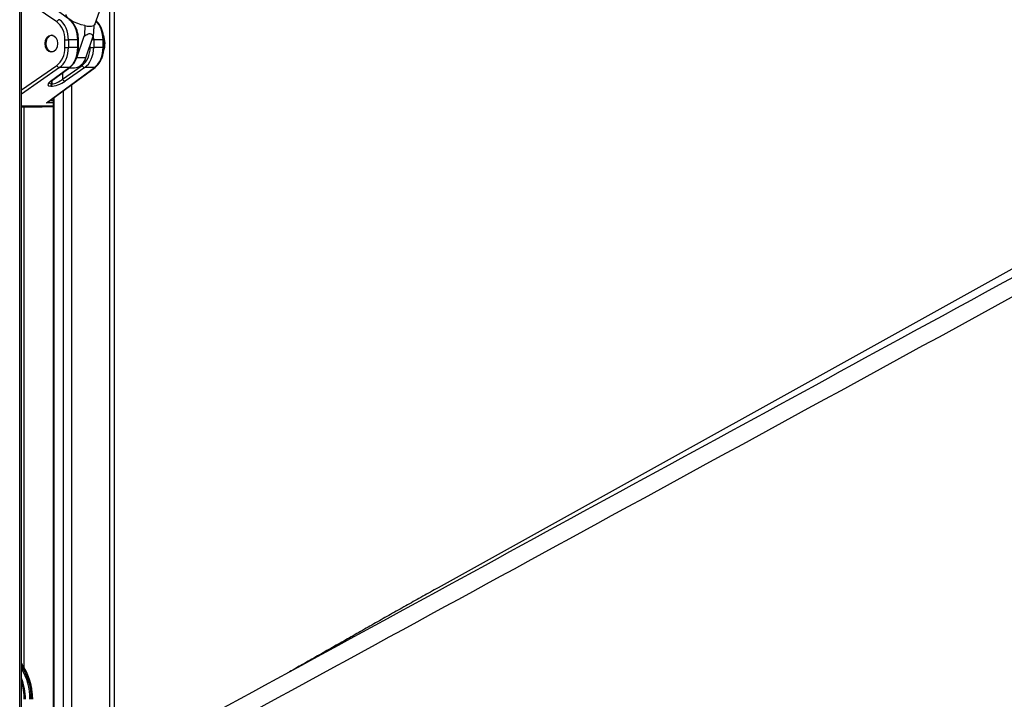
# Model space of a CAD drawing. Header units: millimetres. Extents: x 20 to 19939, y 40 to 15016.
# Tile 37 of 106: x 6850 to 7630, y 6271 to 6810. Entities that reach past the tile are written whole.
import ezdxf

# ---------------------------------------------------------------- set-up
doc = ezdxf.new("R2010")
doc.units = ezdxf.units.MM
doc.header["$LTSCALE"] = 2

msp = doc.modelspace()

# ---------------------------------------------------------------- linework, layer by layer
at = {"color": 8, "linetype": 'Continuous', "lineweight": 25}
for p, q in [((6850.44, 6201.97), (6850.44, 7372.9)), ((6921.84, 6201.97), (6921.84, 6846.44)), ((6896.42, 6793.82), (6897.01, 6793.82)), ((6909.08, 6793.82), (6907.66, 6793.82)), ((6917.04, 6793.82), (6916.45, 6793.82)), ((6897.01, 6787.98), (6896.42, 6787.98)), ((6906.29, 6787.98), (6906.29, 6789.84)), ((6917.04, 6787.98), (6916.45, 6787.98)), ((6851.82, 6754.19), (6879.88, 6773.7)), ((6881.89, 6771.91), (6851.82, 6751.01)), ((6875.77, 6761.56), (6875.77, 6758.96)), ((6875.99, 6758.96), (6875.99, 6761.72)), ((6884.37, 6767.86), (6884.37, 6762.89)), ((6885.18, 6201.97), (6885.18, 6753.78)), ((6891.35, 6758.3), (6891.35, 6201.97)), ((6874.35, 6745.85), (6876.97, 6745.85)), ((6877.4, 6748.08), (6877.4, 6201.97)), ((6851.82, 6741.56), (6876.97, 6741.56)), ((6876.97, 6741.35), (6851.82, 6741.35)), ((6853.72, 6740.9), (6853.72, 6297.2)), ((6868.1, 6740.9), (6876.97, 6741.24)), ((6876.97, 6744.06), (6871.6, 6744.06))]:
    msp.add_line(p, q, dxfattribs=at)
at = {"color": 7, "linetype": 'Continuous', "lineweight": 25}
for p, q in [((6851.82, 6201.97), (6851.82, 7372.9)), ((8941.41, 7337.16), (7181.83, 6359.8)), ((6925.18, 6856.12), (6925.18, 6201.97)), ((6879.88, 6808.11), (6853.02, 6826.78)), ((6910.04, 6806.07), (6917.49, 6827.63)), ((6890.14, 6809.72), (6875.39, 6820.52)), ((6886.26, 6793.82), (6889.05, 6793.82)), ((6886.26, 6787.98), (6886.26, 6793.82)), ((6889.05, 6793.82), (6889.05, 6787.98)), ((6896.42, 6793.82), (6889.05, 6793.82)), ((6895.67, 6779.59), (6901.61, 6796.77)), ((6896.42, 6787.98), (6896.42, 6793.82)), ((6897.01, 6787.98), (6897.01, 6793.82)), ((6902.74, 6779.59), (6908.68, 6796.77)), ((6909.08, 6793.82), (6909.08, 6787.98)), ((6916.45, 6793.82), (6909.08, 6793.82)), ((6916.45, 6787.98), (6916.45, 6793.82)), ((6917.04, 6787.98), (6917.04, 6793.82)), ((6886.26, 6787.98), (6889.05, 6787.98)), ((6896.42, 6787.98), (6889.05, 6787.98)), ((6906.29, 6787.98), (6909.08, 6787.98)), ((6916.45, 6787.98), (6909.08, 6787.98)), ((6902.74, 6779.59), (6895.67, 6779.59)), ((6871.6, 6744.06), (6909.62, 6771.91)), ((6872.9, 6744.79), (6910.16, 6772.08)), ((6874.84, 6761.11), (6889.59, 6771.91)), ((6875.39, 6761.28), (6890.14, 6772.08)), ((6889.59, 6771.91), (6881.89, 6771.91)), ((6884.37, 6762.89), (6899.91, 6773.7)), ((6901.92, 6771.91), (6886.38, 6761.11)), ((6889.66, 6771.73), (6893.85, 6771.73)), ((6909.62, 6771.91), (6901.92, 6771.91)), ((6875.22, 6757.18), (6874.99, 6757.18)), ((6875.77, 6758.96), (6875.99, 6758.96)), ((6876.97, 6747.77), (6876.97, 6201.97)), ((6851.82, 6740.9), (6868.1, 6740.9)), ((6868.12, 6740.9), (6876.97, 6741.24)), ((6860.81, 6271.44), (6860.78, 6272.85))]:
    msp.add_line(p, q, dxfattribs=at)
at = {"color": 7, "linetype": 'Continuous', "lineweight": 25, "flags": 128}
for points in [[(6902.09, 6805.2), (6899.25, 6805.9), (6896.38, 6806.87), (6893.65, 6808.03), (6891.25, 6809.32), (6889.32, 6810.66), (6887.99, 6811.95), (6887.35, 6813.11), (6887.36, 6813.91)], [(6910.04, 6806.07), (6909.97, 6805.9), (6909.16, 6805.2)], [(6876.98, 6784.42), (6876.44, 6784.31), (6874.9, 6784.48), (6873.48, 6785.34), (6872.35, 6786.81), (6871.6, 6788.72), (6871.34, 6790.86), (6871.59, 6793.01), (6872.31, 6794.94), (6873.44, 6796.42)], [(6893.34, 6775.25), (6894.48, 6776.94), (6895.67, 6779.59)]]:
    msp.add_lwpolyline(points, dxfattribs=at)
at = {"color": 7, "linetype": 'Continuous', "lineweight": 25}
for centre, radius, start, end in [((6882.34, 6807.35), 2.58, 100.09956, 163.03156), ((6905.63, 6817.52), 12.82, 253.98684, 286.01316), ((6876.01, 6793.94), 3.57, 74.2398, 136.06175), ((6900.57, 6790.9), 17.48, 339.785, 22.4112), ((6892.65, 6782.05), 10.39, 276.62543, 346.25012), ((6882.34, 6774.45), 2.58, 196.96844, 259.90044), ((6902.37, 6774.45), 2.58, 196.96844, 259.90044), ((6886.83, 6763.65), 2.58, 196.96844, 259.90044), ((6873.58, 6758.86), 2.19, 310.13038, 2.82489), ((6873.8, 6758.86), 2.19, 310.13038, 2.82489), ((6812.89, 6272.53), 47.64, 0.41414, 35.18365), ((6814.02, 6272.27), 44.54, 358.93087, 31.92294)]:
    msp.add_arc(centre, radius, start, end, dxfattribs=at)
at = {"color": 8, "linetype": 'Continuous', "lineweight": 25}
for centre, radius, start, end in [((6889.6, 6808.98), 0.917, 54.32182, 90.61961), ((6889.6, 6772.83), 0.917, 269.38071, 305.66586), ((6909.63, 6772.83), 0.917, 269.38071, 305.66586), ((6874.85, 6762.02), 0.917, 269.37969, 305.70539), ((6815.24, 6272.8), 45.3, 358.27444, 36.13905), ((6814.45, 6272.37), 45.16, 358.81629, 34.14044), ((6810.01, 6271.7), 44.94, 359.65681, 21.48203), ((6809.27, 6271.57), 44.8, 359.82483, 18.19677)]:
    msp.add_arc(centre, radius, start, end, dxfattribs=at)
at = {"color": 7, "linetype": 'Continuous', "lineweight": 25}
for centre, major_axis, ratio, start_param, end_param in [((6876.03, 6793.82), (0, 18), 0.723566, 4.712389, 5.815974), ((6883.99, 6793.82), (0, 18), 0.690648, 4.712389, 5.815974), ((6874.65, 6793.82), (0, 16), 0.725623, 4.712389, 5.815974), ((6874.65, 6787.98), (0, 16), 0.725623, 3.608804, 4.712389), ((6876.03, 6787.98), (0, 18), 0.723566, 3.608804, 4.712389), ((6883.99, 6787.98), (0, 18), 0.690648, 3.608804, 4.712389), ((6894.68, 6787.98), (0, 16), 0.725623, 3.608804, 4.712389), ((6896.05, 6787.98), (0, 18), 0.723566, 3.608804, 4.712389), ((6904.02, 6787.98), (0, 18), 0.690648, 3.608804, 4.712389), ((6880.24, 6763), (5.87, 3.39), 0.37303, 3.714561, 5.259177), ((6880.65, 6761.21), (7.94, 3.19), 0.312033, 2.257778, 3.802394), ((6880.87, 6761.21), (7.94, 3.19), 0.312033, 3.802394, 5.347011), ((6870.97, 6745.85), (3.37, 0.79), 0.545657, 4.77392, 5.877505), ((6870.97, 6745.85), (3.22, 1.41), 0.538837, 4.674972, 5.106215)]:
    msp.add_ellipse(centre, major_axis=major_axis, ratio=ratio, start_param=start_param, end_param=end_param, dxfattribs=at)
at = {"color": 8, "linetype": 'Continuous', "lineweight": 25}
for centre, major_axis, ratio, start_param, end_param in [((6904.02, 6793.82), (0, 18), 0.690648, 4.712389, 5.690182), ((6896.05, 6793.82), (0, 18), 0.723566, 4.712389, 4.897555), ((6880.01, 6763), (5.87, 3.39), 0.37303, 2.927718, 3.714561)]:
    msp.add_ellipse(centre, major_axis=major_axis, ratio=ratio, start_param=start_param, end_param=end_param, dxfattribs=at)
at = {"color": 7, "linetype": 'Continuous', "lineweight": 25}
msp.add_ellipse((6875.48, 6790.9), major_axis=(0, 6.8), ratio=0.725623, dxfattribs=at)
for points, knots in [([(9018.44, 7348.09), (9004.86, 7340.55), (8922.62, 7294.89), (8771.2, 7211.37), (8495.11, 7059.68), (8011.15, 6794.72), (7478.52, 6503.77), (7084.19, 6288.51), (6966.76, 6224.41)], [0, 0, 0, 0, 0.0199849, 0.1210519, 0.2221195, 0.4242559, 0.8285467, 1, 1, 1, 1]), ([(6897.01, 6793.82), (6897, 6794.42), (6896.96, 6796.15), (6896.55, 6798.98), (6895.64, 6802.15), (6894.3, 6805.04), (6892.62, 6807.48), (6891.16, 6808.95), (6890.3, 6809.59), (6890.14, 6809.72)], [0, 0, 0, 0, 0.0934201, 0.2683336, 0.4438242, 0.6198965, 0.7965508, 0.96057, 1, 1, 1, 1]), ([(6917.04, 6793.82), (6917.02, 6794.42), (6916.99, 6796.15), (6916.57, 6798.98), (6915.67, 6802.15), (6914.33, 6805.03), (6912.78, 6807.36), (6911.56, 6808.48), (6911.04, 6808.96)], [0, 0, 0, 0, 0.10072, 0.289302, 0.478506, 0.668337, 0.858795, 1, 1, 1, 1]), ([(6902.09, 6805.2), (6902.04, 6804.2), (6901.89, 6801.39), (6901.72, 6798.58), (6901.61, 6796.77)], [0, 0, 0, 0, 0.355137, 1, 1, 1, 1]), ([(6909.16, 6805.2), (6909.11, 6804.2), (6908.96, 6801.39), (6908.79, 6798.58), (6908.68, 6796.77)], [0, 0, 0, 0, 0.355137, 1, 1, 1, 1]), ([(6901.61, 6796.77), (6902.06, 6797.12), (6903.02, 6797.88), (6904.57, 6798.74), (6906.1, 6799.02), (6907.47, 6798.52), (6908.23, 6797.62), (6908.6, 6796.92), (6908.68, 6796.77)], [0, 0, 0, 0, 0.160414, 0.343899, 0.529303, 0.689128, 0.932103, 1, 1, 1, 1]), ([(6890.14, 6772.08), (6890.53, 6772.4), (6891.64, 6773.28), (6893.25, 6775.13), (6894.81, 6777.72), (6895.99, 6780.69), (6896.74, 6783.86), (6896.99, 6786.34), (6897.01, 6787.69), (6897.01, 6787.98)], [0, 0, 0, 0, 0.095876, 0.267253, 0.440249, 0.614634, 0.789406, 0.955299, 1, 1, 1, 1]), ([(6910.16, 6772.08), (6910.56, 6772.4), (6911.67, 6773.28), (6913.28, 6775.13), (6914.84, 6777.72), (6916.02, 6780.69), (6916.77, 6783.86), (6917.02, 6786.34), (6917.03, 6787.69), (6917.04, 6787.98)], [0, 0, 0, 0, 0.095876, 0.267253, 0.440249, 0.614634, 0.789406, 0.955299, 1, 1, 1, 1]), ([(6874.01, 6759.97), (6874, 6759.97), (6874, 6759.96), (6874.4, 6760.5), (6875.03, 6761), (6875.39, 6761.28)], [0, 0, 0, 0, 0.212854, 0.55548, 1, 1, 1, 1]), ([(6938.01, 6224.41), (7144.91, 6337.27), (7472.34, 6515.87), (7799.91, 6694.64), (7920.49, 6760.44)], [0, 0, 0, 0, 0.631887, 1, 1, 1, 1]), ([(7181.83, 6359.8), (7177.78, 6357.54), (7169.64, 6353.01), (7157.64, 6346.27), (7145.68, 6339.52), (7133.78, 6332.78), (7121.91, 6326.03), (7110.06, 6319.29), (7098.22, 6312.55), (7086.36, 6305.8), (7074.97, 6299.34), (7067.56, 6295.15), (7064.08, 6293.18)], [0, 0, 0, 0, 0.096761, 0.194536, 0.293321, 0.393117, 0.493923, 0.595739, 0.698566, 0.802405, 0.907258, 1, 1, 1, 1])]:
    msp.add_open_spline(points, degree=3, knots=knots, dxfattribs=at)

doc.saveas('drawing.dxf')
